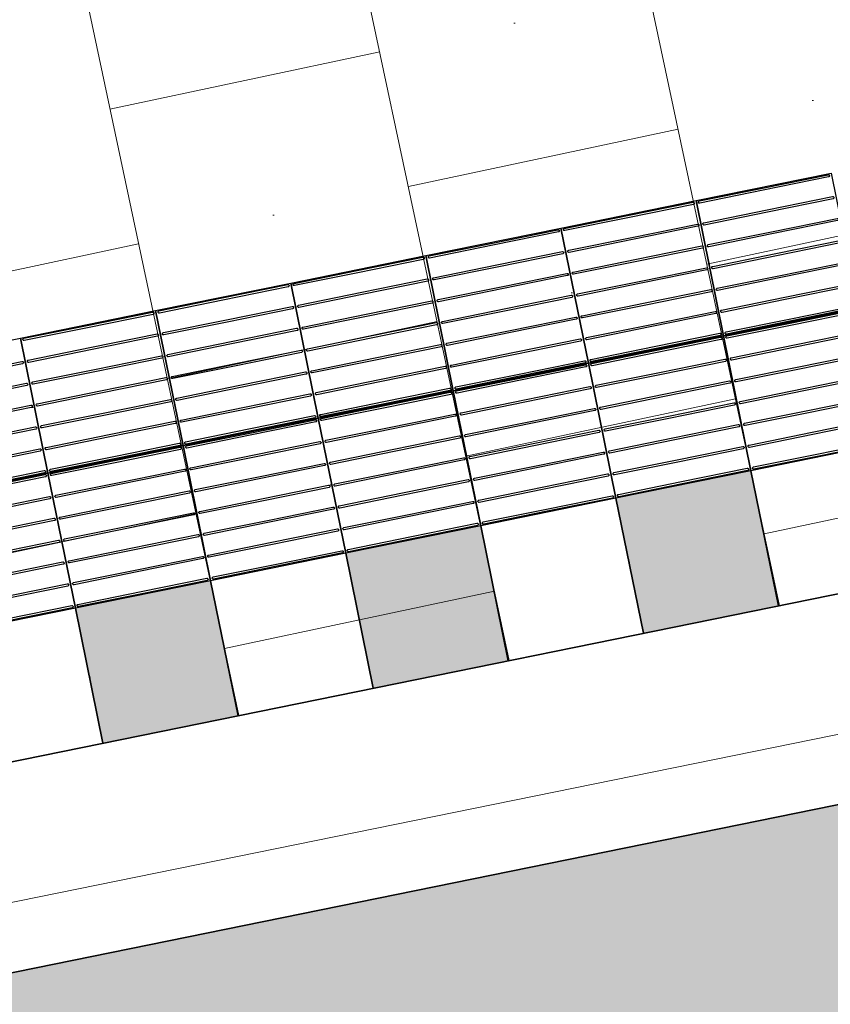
# Model space of a CAD drawing. Header units: metres. Extents: x 196651 to 397723, y 354703 to 710691.
# Tile 152 of 256: x 197851.53 to 197853.29, y 356145.35 to 356147.49. Entities that reach past the tile are written whole.
import ezdxf

# ---------------------------------------------------------------- set-up
doc = ezdxf.new("R2010")
doc.units = ezdxf.units.M
doc.header["$MEASUREMENT"] = 0
doc.linetypes.add('VH-RWSBAND_110X220', pattern=[24, 10, -2, 2, -2, 2, -2, 2, -2])
for name, color, linetype, lineweight in [('N-WE-VH-GOOT_TEGEL-G', 170, 'Continuous', 35), ('N-WE-VH-KANTOPSLUITING_BUSPERRONBAND-G', 6, 'VH-RWSBAND_110X220', 35), ('N-WE-VH-KANTVERHARDING-G', 1, 'Continuous', 5), ('N-WE-VH-VERHARDING_BETON-A-200', 253, 'Continuous', 5), ('N-WE-VH-VERHARDING_TEGEL-300X300X60-A', 252, 'Continuous', 18), ('N-WE-VH-VERHARDING_TEGEL-A', 252, 'Continuous', 5), ('N-WE-VH-VERKEERSTEGEL-GELEIDETEGEL-S', 5, 'Continuous', 25), ('N-WE-VH-VERKEERSTEGEL-TEGEL ZWART-WIT-S', 7, 'Continuous', 25)]:
    doc.layers.add(name, color=color, linetype=linetype, lineweight=lineweight)
doc.layers.add('X-XX-AL-HULPLIJNEN', color=4, linetype='Continuous', lineweight=25, plot=False)

# ---------------------------------------------------------------- blocks, each defined once
blk = doc.blocks.new('SVH-VERKEERSTEGEL_300X300_ZWART TEGEL_DYN')
h = blk.add_hatch(color=256)
h.dxf.hatch_style = 1
h.paths.add_polyline_path([(0, 0.3), (0, 0), (0.3, 0), (0.3, 0.3)])
at = {"flags": 128}
blk.add_lwpolyline([(0, 0.3), (0, 0), (0.3, 0), (0.3, 0.3)], close=True, dxfattribs=at)
blk = doc.blocks.new('SVH-VERKEERSTEGEL_300X300_WITTE TEGEL_DYN')
at = {"flags": 128}
blk.add_lwpolyline([(0, 0.3), (0, 0), (0.3, 0), (0.3, 0.3)], close=True, dxfattribs=at)
blk = doc.blocks.new('*U382')
for name, p in [('SVH-VERKEERSTEGEL_300X300_WITTE TEGEL_DYN', (17.4, 0)), ('SVH-VERKEERSTEGEL_300X300_ZWART TEGEL_DYN', (17.7, 0)), ('SVH-VERKEERSTEGEL_300X300_WITTE TEGEL_DYN', (18, 0)), ('SVH-VERKEERSTEGEL_300X300_ZWART TEGEL_DYN', (18.3, 0)), ('SVH-VERKEERSTEGEL_300X300_WITTE TEGEL_DYN', (18.6, 0)), ('SVH-VERKEERSTEGEL_300X300_ZWART TEGEL_DYN', (18.9, 0)), ('SVH-VERKEERSTEGEL_300X300_WITTE TEGEL_DYN', (19.2, 0))]:
    blk.add_blockref(name, p)
blk = doc.blocks.new('*U383')
at = {"flags": 128}
for points in [[(17.4, 0.3), (17.4, 0.6), (17.7, 0.6), (17.7, 0.3)], [(17.7, 0.3), (17.7, 0.6), (18, 0.6), (18, 0.3)], [(18, 0.3), (18, 0.6), (18.3, 0.6), (18.3, 0.3)], [(18.3, 0.3), (18.3, 0.6), (18.6, 0.6), (18.6, 0.3)], [(18.6, 0.3), (18.6, 0.6), (18.9, 0.6), (18.9, 0.3)], [(18.9, 0.3), (18.9, 0.6), (19.2, 0.6), (19.2, 0.3)], [(19.2, 0.3), (19.2, 0.6), (19.5, 0.6), (19.5, 0.3)], [(17.4, 0), (17.4, 0.3), (17.7, 0.3), (17.7, 0)], [(17.7, 0), (17.7, 0.3), (18, 0.3), (18, 0)], [(18, 0), (18, 0.3), (18.3, 0.3), (18.3, 0)], [(18.3, 0), (18.3, 0.3), (18.6, 0.3), (18.6, 0)], [(18.6, 0), (18.6, 0.3), (18.9, 0.3), (18.9, 0)], [(18.9, 0), (18.9, 0.3), (19.2, 0.3), (19.2, 0)], [(19.2, 0), (19.2, 0.3), (19.5, 0.3), (19.5, 0)]]:
    blk.add_lwpolyline(points, close=True, dxfattribs=at)
for points in [[(17.7045, 0.5955, -0.414214), (17.707, 0.598), (17.8475, 0.598)], [(17.8475, 0.593), (17.707, 0.593, -0.414214), (17.7045, 0.5955), (17.7045, 0.5955)], [(17.8475, 0.598), (17.993, 0.598, -0.414214), (17.9955, 0.5955), (17.9955, 0.5955, -0.414214), (17.993, 0.593), (17.8475, 0.593)], [(18.0045, 0.5955, -0.414214), (18.007, 0.598), (18.1475, 0.598)], [(18.1475, 0.593), (18.007, 0.593, -0.414214), (18.0045, 0.5955), (18.0045, 0.5955)], [(18.1475, 0.598), (18.293, 0.598, -0.414214), (18.2955, 0.5955), (18.2955, 0.5955, -0.414214), (18.293, 0.593), (18.1475, 0.593)], [(18.3045, 0.5955, -0.414214), (18.307, 0.598), (18.4475, 0.598)], [(18.4475, 0.593), (18.307, 0.593, -0.414214), (18.3045, 0.5955), (18.3045, 0.5955)], [(18.4475, 0.598), (18.593, 0.598, -0.414214), (18.5955, 0.5955), (18.5955, 0.5955, -0.414214), (18.593, 0.593), (18.4475, 0.593)], [(18.6045, 0.5955, -0.414214), (18.607, 0.598), (18.7475, 0.598)], [(18.7475, 0.593), (18.607, 0.593, -0.414214), (18.6045, 0.5955), (18.6045, 0.5955)], [(18.7475, 0.598), (18.893, 0.598, -0.414214), (18.8955, 0.5955), (18.8955, 0.5955, -0.414214), (18.893, 0.593), (18.7475, 0.593)], [(18.9045, 0.5955, -0.414214), (18.907, 0.598), (19.0475, 0.598)], [(19.0475, 0.593), (18.907, 0.593, -0.414214), (18.9045, 0.5955), (18.9045, 0.5955)], [(19.0475, 0.598), (19.193, 0.598, -0.414214), (19.1955, 0.5955), (19.1955, 0.5955, -0.414214), (19.193, 0.593), (19.0475, 0.593)], [(19.2045, 0.5955, -0.414214), (19.207, 0.598), (19.3475, 0.598)], [(19.3475, 0.593), (19.207, 0.593, -0.414214), (19.2045, 0.5955), (19.2045, 0.5955)], [(19.3475, 0.598), (19.493, 0.598, -0.414214), (19.4955, 0.5955), (19.4955, 0.5955, -0.414214), (19.493, 0.593), (19.3475, 0.593)], [(17.5475, 0.5495), (17.693, 0.5495, -0.414214), (17.6955, 0.547), (17.6955, 0.547, -0.414214), (17.693, 0.5445), (17.5475, 0.5445)], [(17.7045, 0.547, -0.414214), (17.707, 0.5495), (17.8475, 0.5495)], [(17.8475, 0.5445), (17.707, 0.5445, -0.414214), (17.7045, 0.547), (17.7045, 0.547)], [(17.8475, 0.5495), (17.993, 0.5495, -0.414214), (17.9955, 0.547), (17.9955, 0.547, -0.414214), (17.993, 0.5445), (17.8475, 0.5445)], [(18.0045, 0.547, -0.414214), (18.007, 0.5495), (18.1475, 0.5495)], [(18.1475, 0.5445), (18.007, 0.5445, -0.414214), (18.0045, 0.547), (18.0045, 0.547)], [(18.1475, 0.5495), (18.293, 0.5495, -0.414214), (18.2955, 0.547), (18.2955, 0.547, -0.414214), (18.293, 0.5445), (18.1475, 0.5445)], [(18.3045, 0.547, -0.414214), (18.307, 0.5495), (18.4475, 0.5495)], [(18.4475, 0.5445), (18.307, 0.5445, -0.414214), (18.3045, 0.547), (18.3045, 0.547)], [(18.4475, 0.5495), (18.593, 0.5495, -0.414214), (18.5955, 0.547), (18.5955, 0.547, -0.414214), (18.593, 0.5445), (18.4475, 0.5445)], [(18.6045, 0.547, -0.414214), (18.607, 0.5495), (18.7475, 0.5495)], [(18.7475, 0.5445), (18.607, 0.5445, -0.414214), (18.6045, 0.547), (18.6045, 0.547)], [(18.7475, 0.5495), (18.893, 0.5495, -0.414214), (18.8955, 0.547), (18.8955, 0.547, -0.414214), (18.893, 0.5445), (18.7475, 0.5445)], [(18.9045, 0.547, -0.414214), (18.907, 0.5495), (19.0475, 0.5495)], [(19.0475, 0.5445), (18.907, 0.5445, -0.414214), (18.9045, 0.547), (18.9045, 0.547)], [(19.0475, 0.5495), (19.193, 0.5495, -0.414214), (19.1955, 0.547), (19.1955, 0.547, -0.414214), (19.193, 0.5445), (19.0475, 0.5445)], [(19.2045, 0.547, -0.414214), (19.207, 0.5495), (19.3475, 0.5495)], [(19.3475, 0.5445), (19.207, 0.5445, -0.414214), (19.2045, 0.547), (19.2045, 0.547)], [(19.3475, 0.5495), (19.493, 0.5495, -0.414214), (19.4955, 0.547), (19.4955, 0.547, -0.414214), (19.493, 0.5445), (19.3475, 0.5445)], [(17.5475, 0.501), (17.693, 0.501, -0.414214), (17.6955, 0.4985), (17.6955, 0.4985, -0.414214), (17.693, 0.496), (17.5475, 0.496)], [(17.7045, 0.4985, -0.414214), (17.707, 0.501), (17.8475, 0.501)], [(17.8475, 0.496), (17.707, 0.496, -0.414214), (17.7045, 0.4985), (17.7045, 0.4985)], [(17.8475, 0.501), (17.993, 0.501, -0.414214), (17.9955, 0.4985), (17.9955, 0.4985, -0.414214), (17.993, 0.496), (17.8475, 0.496)], [(18.0045, 0.4985, -0.414214), (18.007, 0.501), (18.1475, 0.501)], [(18.1475, 0.496), (18.007, 0.496, -0.414214), (18.0045, 0.4985), (18.0045, 0.4985)], [(18.1475, 0.501), (18.293, 0.501, -0.414214), (18.2955, 0.4985), (18.2955, 0.4985, -0.414214), (18.293, 0.496), (18.1475, 0.496)], [(18.3045, 0.4985, -0.414214), (18.307, 0.501), (18.4475, 0.501)], [(18.4475, 0.496), (18.307, 0.496, -0.414214), (18.3045, 0.4985), (18.3045, 0.4985)], [(18.4475, 0.501), (18.593, 0.501, -0.414214), (18.5955, 0.4985), (18.5955, 0.4985, -0.414214), (18.593, 0.496), (18.4475, 0.496)], [(18.6045, 0.4985, -0.414214), (18.607, 0.501), (18.7475, 0.501)], [(18.7475, 0.496), (18.607, 0.496, -0.414214), (18.6045, 0.4985), (18.6045, 0.4985)], [(18.7475, 0.501), (18.893, 0.501, -0.414214), (18.8955, 0.4985), (18.8955, 0.4985, -0.414214), (18.893, 0.496), (18.7475, 0.496)], [(18.9045, 0.4985, -0.414214), (18.907, 0.501), (19.0475, 0.501)], [(19.0475, 0.496), (18.907, 0.496, -0.414214), (18.9045, 0.4985), (18.9045, 0.4985)], [(19.0475, 0.501), (19.193, 0.501, -0.414214), (19.1955, 0.4985), (19.1955, 0.4985, -0.414214), (19.193, 0.496), (19.0475, 0.496)], [(19.2045, 0.4985, -0.414214), (19.207, 0.501), (19.3475, 0.501)], [(19.3475, 0.496), (19.207, 0.496, -0.414214), (19.2045, 0.4985), (19.2045, 0.4985)], [(19.3475, 0.501), (19.493, 0.501, -0.414214), (19.4955, 0.4985), (19.4955, 0.4985, -0.414214), (19.493, 0.496), (19.3475, 0.496)], [(17.5475, 0.4525), (17.693, 0.4525, -0.414214), (17.6955, 0.45), (17.6955, 0.45, -0.414214), (17.693, 0.4475), (17.5475, 0.4475)], [(17.7045, 0.45, -0.414214), (17.707, 0.4525), (17.8475, 0.4525)], [(17.8475, 0.4525), (17.993, 0.4525, -0.414214), (17.9955, 0.45), (17.9955, 0.45, -0.414214), (17.993, 0.4475), (17.8475, 0.4475)], [(18.0045, 0.45, -0.414214), (18.007, 0.4525), (18.1475, 0.4525)], [(18.1475, 0.4525), (18.293, 0.4525, -0.414214), (18.2955, 0.45), (18.2955, 0.45, -0.414214), (18.293, 0.4475), (18.1475, 0.4475)], [(18.3045, 0.45, -0.414214), (18.307, 0.4525), (18.4475, 0.4525)], [(18.4475, 0.4525), (18.593, 0.4525, -0.414214), (18.5955, 0.45), (18.5955, 0.45, -0.414214), (18.593, 0.4475), (18.4475, 0.4475)], [(18.6045, 0.45, -0.414214), (18.607, 0.4525), (18.7475, 0.4525)], [(18.7475, 0.4525), (18.893, 0.4525, -0.414214), (18.8955, 0.45), (18.8955, 0.45, -0.414214), (18.893, 0.4475), (18.7475, 0.4475)], [(18.9045, 0.45, -0.414214), (18.907, 0.4525), (19.0475, 0.4525)], [(19.0475, 0.4525), (19.193, 0.4525, -0.414214), (19.1955, 0.45), (19.1955, 0.45, -0.414214), (19.193, 0.4475), (19.0475, 0.4475)], [(19.2045, 0.45, -0.414214), (19.207, 0.4525), (19.3475, 0.4525)], [(19.3475, 0.4525), (19.493, 0.4525, -0.414214), (19.4955, 0.45), (19.4955, 0.45, -0.414214), (19.493, 0.4475), (19.3475, 0.4475)], [(17.8475, 0.4475), (17.707, 0.4475, -0.414214), (17.7045, 0.45), (17.7045, 0.45)], [(18.1475, 0.4475), (18.007, 0.4475, -0.414214), (18.0045, 0.45), (18.0045, 0.45)], [(18.4475, 0.4475), (18.307, 0.4475, -0.414214), (18.3045, 0.45), (18.3045, 0.45)], [(18.7475, 0.4475), (18.607, 0.4475, -0.414214), (18.6045, 0.45), (18.6045, 0.45)], [(19.0475, 0.4475), (18.907, 0.4475, -0.414214), (18.9045, 0.45), (18.9045, 0.45)], [(19.3475, 0.4475), (19.207, 0.4475, -0.414214), (19.2045, 0.45), (19.2045, 0.45)], [(17.5475, 0.404), (17.693, 0.404, -0.414214), (17.6955, 0.4015), (17.6955, 0.4015, -0.414214), (17.693, 0.399), (17.5475, 0.399)], [(17.7045, 0.4015, -0.414214), (17.707, 0.404), (17.8475, 0.404)], [(17.8475, 0.399), (17.707, 0.399, -0.414214), (17.7045, 0.4015), (17.7045, 0.4015)], [(17.8475, 0.404), (17.993, 0.404, -0.414214), (17.9955, 0.4015), (17.9955, 0.4015, -0.414214), (17.993, 0.399), (17.8475, 0.399)], [(18.0045, 0.4015, -0.414214), (18.007, 0.404), (18.1475, 0.404)], [(18.1475, 0.399), (18.007, 0.399, -0.414214), (18.0045, 0.4015), (18.0045, 0.4015)], [(18.1475, 0.404), (18.293, 0.404, -0.414214), (18.2955, 0.4015), (18.2955, 0.4015, -0.414214), (18.293, 0.399), (18.1475, 0.399)], [(18.3045, 0.4015, -0.414214), (18.307, 0.404), (18.4475, 0.404)], [(18.4475, 0.399), (18.307, 0.399, -0.414214), (18.3045, 0.4015), (18.3045, 0.4015)], [(18.4475, 0.404), (18.593, 0.404, -0.414214), (18.5955, 0.4015), (18.5955, 0.4015, -0.414214), (18.593, 0.399), (18.4475, 0.399)], [(18.6045, 0.4015, -0.414214), (18.607, 0.404), (18.7475, 0.404)], [(18.7475, 0.399), (18.607, 0.399, -0.414214), (18.6045, 0.4015), (18.6045, 0.4015)], [(18.7475, 0.404), (18.893, 0.404, -0.414214), (18.8955, 0.4015), (18.8955, 0.4015, -0.414214), (18.893, 0.399), (18.7475, 0.399)], [(18.9045, 0.4015, -0.414214), (18.907, 0.404), (19.0475, 0.404)], [(19.0475, 0.399), (18.907, 0.399, -0.414214), (18.9045, 0.4015), (18.9045, 0.4015)], [(19.0475, 0.404), (19.193, 0.404, -0.414214), (19.1955, 0.4015), (19.1955, 0.4015, -0.414214), (19.193, 0.399), (19.0475, 0.399)], [(19.2045, 0.4015, -0.414214), (19.207, 0.404), (19.3475, 0.404)], [(19.3475, 0.399), (19.207, 0.399, -0.414214), (19.2045, 0.4015), (19.2045, 0.4015)], [(19.3475, 0.404), (19.493, 0.404, -0.414214), (19.4955, 0.4015), (19.4955, 0.4015, -0.414214), (19.493, 0.399), (19.3475, 0.399)], [(17.5475, 0.3555), (17.693, 0.3555, -0.414214), (17.6955, 0.353), (17.6955, 0.353, -0.414214), (17.693, 0.3505), (17.5475, 0.3505)], [(17.7045, 0.353, -0.414214), (17.707, 0.3555), (17.8475, 0.3555)], [(17.8475, 0.3505), (17.707, 0.3505, -0.414214), (17.7045, 0.353), (17.7045, 0.353)], [(17.8475, 0.3555), (17.993, 0.3555, -0.414214), (17.9955, 0.353), (17.9955, 0.353, -0.414214), (17.993, 0.3505), (17.8475, 0.3505)], [(18.0045, 0.353, -0.414214), (18.007, 0.3555), (18.1475, 0.3555)], [(18.1475, 0.3505), (18.007, 0.3505, -0.414214), (18.0045, 0.353), (18.0045, 0.353)], [(18.1475, 0.3555), (18.293, 0.3555, -0.414214), (18.2955, 0.353), (18.2955, 0.353, -0.414214), (18.293, 0.3505), (18.1475, 0.3505)], [(18.3045, 0.353, -0.414214), (18.307, 0.3555), (18.4475, 0.3555)], [(18.4475, 0.3505), (18.307, 0.3505, -0.414214), (18.3045, 0.353), (18.3045, 0.353)], [(18.4475, 0.3555), (18.593, 0.3555, -0.414214), (18.5955, 0.353), (18.5955, 0.353, -0.414214), (18.593, 0.3505), (18.4475, 0.3505)], [(18.6045, 0.353, -0.414214), (18.607, 0.3555), (18.7475, 0.3555)], [(18.7475, 0.3505), (18.607, 0.3505, -0.414214), (18.6045, 0.353), (18.6045, 0.353)], [(18.7475, 0.3555), (18.893, 0.3555, -0.414214), (18.8955, 0.353), (18.8955, 0.353, -0.414214), (18.893, 0.3505), (18.7475, 0.3505)], [(18.9045, 0.353, -0.414214), (18.907, 0.3555), (19.0475, 0.3555)], [(19.0475, 0.3505), (18.907, 0.3505, -0.414214), (18.9045, 0.353), (18.9045, 0.353)], [(19.0475, 0.3555), (19.193, 0.3555, -0.414214), (19.1955, 0.353), (19.1955, 0.353, -0.414214), (19.193, 0.3505), (19.0475, 0.3505)], [(19.2045, 0.353, -0.414214), (19.207, 0.3555), (19.3475, 0.3555)], [(19.3475, 0.3505), (19.207, 0.3505, -0.414214), (19.2045, 0.353), (19.2045, 0.353)], [(19.3475, 0.3555), (19.493, 0.3555, -0.414214), (19.4955, 0.353), (19.4955, 0.353, -0.414214), (19.493, 0.3505), (19.3475, 0.3505)], [(17.5475, 0.307), (17.693, 0.307, -0.414214), (17.6955, 0.3045), (17.6955, 0.3045, -0.414214), (17.693, 0.302), (17.5475, 0.302)], [(17.7045, 0.3045, -0.414214), (17.707, 0.307), (17.8475, 0.307)], [(17.8475, 0.302), (17.707, 0.302, -0.414214), (17.7045, 0.3045), (17.7045, 0.3045)], [(17.8475, 0.307), (17.993, 0.307, -0.414214), (17.9955, 0.3045), (17.9955, 0.3045, -0.414214), (17.993, 0.302), (17.8475, 0.302)], [(18.0045, 0.3045, -0.414214), (18.007, 0.307), (18.1475, 0.307)], [(18.1475, 0.302), (18.007, 0.302, -0.414214), (18.0045, 0.3045), (18.0045, 0.3045)], [(18.1475, 0.307), (18.293, 0.307, -0.414214), (18.2955, 0.3045), (18.2955, 0.3045, -0.414214), (18.293, 0.302), (18.1475, 0.302)], [(18.3045, 0.3045, -0.414214), (18.307, 0.307), (18.4475, 0.307)], [(18.4475, 0.302), (18.307, 0.302, -0.414214), (18.3045, 0.3045), (18.3045, 0.3045)], [(18.4475, 0.307), (18.593, 0.307, -0.414214), (18.5955, 0.3045), (18.5955, 0.3045, -0.414214), (18.593, 0.302), (18.4475, 0.302)], [(18.6045, 0.3045, -0.414214), (18.607, 0.307), (18.7475, 0.307)], [(18.7475, 0.302), (18.607, 0.302, -0.414214), (18.6045, 0.3045), (18.6045, 0.3045)], [(18.7475, 0.307), (18.893, 0.307, -0.414214), (18.8955, 0.3045), (18.8955, 0.3045, -0.414214), (18.893, 0.302), (18.7475, 0.302)], [(18.9045, 0.3045, -0.414214), (18.907, 0.307), (19.0475, 0.307)], [(19.0475, 0.302), (18.907, 0.302, -0.414214), (18.9045, 0.3045), (18.9045, 0.3045)], [(19.0475, 0.307), (19.193, 0.307, -0.414214), (19.1955, 0.3045), (19.1955, 0.3045, -0.414214), (19.193, 0.302), (19.0475, 0.302)], [(19.2045, 0.3045, -0.414214), (19.207, 0.307), (19.3475, 0.307)], [(19.3475, 0.302), (19.207, 0.302, -0.414214), (19.2045, 0.3045), (19.2045, 0.3045)], [(19.3475, 0.307), (19.493, 0.307, -0.414214), (19.4955, 0.3045), (19.4955, 0.3045, -0.414214), (19.493, 0.302), (19.3475, 0.302)], [(17.5475, 0.298), (17.693, 0.298, -0.414214), (17.6955, 0.2955), (17.6955, 0.2955, -0.414214), (17.693, 0.293), (17.5475, 0.293)], [(17.7045, 0.2955, -0.414214), (17.707, 0.298), (17.8475, 0.298)], [(17.8475, 0.293), (17.707, 0.293, -0.414214), (17.7045, 0.2955), (17.7045, 0.2955)], [(17.8475, 0.298), (17.993, 0.298, -0.414214), (17.9955, 0.2955), (17.9955, 0.2955, -0.414214), (17.993, 0.293), (17.8475, 0.293)], [(18.0045, 0.2955, -0.414214), (18.007, 0.298), (18.1475, 0.298)], [(18.1475, 0.293), (18.007, 0.293, -0.414214), (18.0045, 0.2955), (18.0045, 0.2955)], [(18.1475, 0.298), (18.293, 0.298, -0.414214), (18.2955, 0.2955), (18.2955, 0.2955, -0.414214), (18.293, 0.293), (18.1475, 0.293)], [(18.3045, 0.2955, -0.414214), (18.307, 0.298), (18.4475, 0.298)], [(18.4475, 0.293), (18.307, 0.293, -0.414214), (18.3045, 0.2955), (18.3045, 0.2955)], [(18.4475, 0.298), (18.593, 0.298, -0.414214), (18.5955, 0.2955), (18.5955, 0.2955, -0.414214), (18.593, 0.293), (18.4475, 0.293)], [(18.6045, 0.2955, -0.414214), (18.607, 0.298), (18.7475, 0.298)], [(18.7475, 0.293), (18.607, 0.293, -0.414214), (18.6045, 0.2955), (18.6045, 0.2955)], [(18.7475, 0.298), (18.893, 0.298, -0.414214), (18.8955, 0.2955), (18.8955, 0.2955, -0.414214), (18.893, 0.293), (18.7475, 0.293)], [(18.9045, 0.2955, -0.414214), (18.907, 0.298), (19.0475, 0.298)], [(19.0475, 0.293), (18.907, 0.293, -0.414214), (18.9045, 0.2955), (18.9045, 0.2955)], [(19.0475, 0.298), (19.193, 0.298, -0.414214), (19.1955, 0.2955), (19.1955, 0.2955, -0.414214), (19.193, 0.293), (19.0475, 0.293)], [(19.2045, 0.2955, -0.414214), (19.207, 0.298), (19.3475, 0.298)], [(19.3475, 0.293), (19.207, 0.293, -0.414214), (19.2045, 0.2955), (19.2045, 0.2955)], [(19.3475, 0.298), (19.493, 0.298, -0.414214), (19.4955, 0.2955), (19.4955, 0.2955, -0.414214), (19.493, 0.293), (19.3475, 0.293)], [(17.5475, 0.2495), (17.693, 0.2495, -0.414214), (17.6955, 0.247), (17.6955, 0.247, -0.414214), (17.693, 0.2445), (17.5475, 0.2445)], [(17.7045, 0.247, -0.414214), (17.707, 0.2495), (17.8475, 0.2495)], [(17.8475, 0.2445), (17.707, 0.2445, -0.414214), (17.7045, 0.247), (17.7045, 0.247)], [(17.8475, 0.2495), (17.993, 0.2495, -0.414214), (17.9955, 0.247), (17.9955, 0.247, -0.414214), (17.993, 0.2445), (17.8475, 0.2445)], [(18.0045, 0.247, -0.414214), (18.007, 0.2495), (18.1475, 0.2495)], [(18.1475, 0.2445), (18.007, 0.2445, -0.414214), (18.0045, 0.247), (18.0045, 0.247)], [(18.1475, 0.2495), (18.293, 0.2495, -0.414214), (18.2955, 0.247), (18.2955, 0.247, -0.414214), (18.293, 0.2445), (18.1475, 0.2445)], [(18.3045, 0.247, -0.414214), (18.307, 0.2495), (18.4475, 0.2495)], [(18.4475, 0.2445), (18.307, 0.2445, -0.414214), (18.3045, 0.247), (18.3045, 0.247)], [(18.4475, 0.2495), (18.593, 0.2495, -0.414214), (18.5955, 0.247), (18.5955, 0.247, -0.414214), (18.593, 0.2445), (18.4475, 0.2445)], [(18.6045, 0.247, -0.414214), (18.607, 0.2495), (18.7475, 0.2495)], [(18.7475, 0.2445), (18.607, 0.2445, -0.414214), (18.6045, 0.247), (18.6045, 0.247)], [(18.7475, 0.2495), (18.893, 0.2495, -0.414214), (18.8955, 0.247), (18.8955, 0.247, -0.414214), (18.893, 0.2445), (18.7475, 0.2445)], [(18.9045, 0.247, -0.414214), (18.907, 0.2495), (19.0475, 0.2495)], [(19.0475, 0.2445), (18.907, 0.2445, -0.414214), (18.9045, 0.247), (18.9045, 0.247)], [(19.0475, 0.2495), (19.193, 0.2495, -0.414214), (19.1955, 0.247), (19.1955, 0.247, -0.414214), (19.193, 0.2445), (19.0475, 0.2445)], [(19.2045, 0.247, -0.414214), (19.207, 0.2495), (19.3475, 0.2495)], [(19.3475, 0.2445), (19.207, 0.2445, -0.414214), (19.2045, 0.247), (19.2045, 0.247)], [(19.3475, 0.2495), (19.493, 0.2495, -0.414214), (19.4955, 0.247), (19.4955, 0.247, -0.414214), (19.493, 0.2445), (19.3475, 0.2445)], [(17.5475, 0.201), (17.693, 0.201, -0.414214), (17.6955, 0.1985), (17.6955, 0.1985, -0.414214), (17.693, 0.196), (17.5475, 0.196)], [(17.7045, 0.1985, -0.414214), (17.707, 0.201), (17.8475, 0.201)], [(17.8475, 0.196), (17.707, 0.196, -0.414214), (17.7045, 0.1985), (17.7045, 0.1985)], [(17.8475, 0.201), (17.993, 0.201, -0.414214), (17.9955, 0.1985), (17.9955, 0.1985, -0.414214), (17.993, 0.196), (17.8475, 0.196)], [(18.0045, 0.1985, -0.414214), (18.007, 0.201), (18.1475, 0.201)], [(18.1475, 0.196), (18.007, 0.196, -0.414214), (18.0045, 0.1985), (18.0045, 0.1985)], [(18.1475, 0.201), (18.293, 0.201, -0.414214), (18.2955, 0.1985), (18.2955, 0.1985, -0.414214), (18.293, 0.196), (18.1475, 0.196)], [(18.3045, 0.1985, -0.414214), (18.307, 0.201), (18.4475, 0.201)], [(18.4475, 0.196), (18.307, 0.196, -0.414214), (18.3045, 0.1985), (18.3045, 0.1985)], [(18.4475, 0.201), (18.593, 0.201, -0.414214), (18.5955, 0.1985), (18.5955, 0.1985, -0.414214), (18.593, 0.196), (18.4475, 0.196)], [(18.6045, 0.1985, -0.414214), (18.607, 0.201), (18.7475, 0.201)], [(18.7475, 0.196), (18.607, 0.196, -0.414214), (18.6045, 0.1985), (18.6045, 0.1985)], [(18.7475, 0.201), (18.893, 0.201, -0.414214), (18.8955, 0.1985), (18.8955, 0.1985, -0.414214), (18.893, 0.196), (18.7475, 0.196)], [(18.9045, 0.1985, -0.414214), (18.907, 0.201), (19.0475, 0.201)], [(19.0475, 0.196), (18.907, 0.196, -0.414214), (18.9045, 0.1985), (18.9045, 0.1985)], [(19.0475, 0.201), (19.193, 0.201, -0.414214), (19.1955, 0.1985), (19.1955, 0.1985, -0.414214), (19.193, 0.196), (19.0475, 0.196)], [(19.2045, 0.1985, -0.414214), (19.207, 0.201), (19.3475, 0.201)], [(19.3475, 0.196), (19.207, 0.196, -0.414214), (19.2045, 0.1985), (19.2045, 0.1985)], [(19.3475, 0.201), (19.493, 0.201, -0.414214), (19.4955, 0.1985), (19.4955, 0.1985, -0.414214), (19.493, 0.196), (19.3475, 0.196)], [(17.5475, 0.1525), (17.693, 0.1525, -0.414214), (17.6955, 0.15), (17.6955, 0.15, -0.414214), (17.693, 0.1475), (17.5475, 0.1475)], [(17.7045, 0.15, -0.414214), (17.707, 0.1525), (17.8475, 0.1525)], [(17.8475, 0.1525), (17.993, 0.1525, -0.414214), (17.9955, 0.15), (17.9955, 0.15, -0.414214), (17.993, 0.1475), (17.8475, 0.1475)], [(18.0045, 0.15, -0.414214), (18.007, 0.1525), (18.1475, 0.1525)], [(18.1475, 0.1525), (18.293, 0.1525, -0.414214), (18.2955, 0.15), (18.2955, 0.15, -0.414214), (18.293, 0.1475), (18.1475, 0.1475)], [(18.3045, 0.15, -0.414214), (18.307, 0.1525), (18.4475, 0.1525)], [(18.4475, 0.1525), (18.593, 0.1525, -0.414214), (18.5955, 0.15), (18.5955, 0.15, -0.414214), (18.593, 0.1475), (18.4475, 0.1475)], [(18.6045, 0.15, -0.414214), (18.607, 0.1525), (18.7475, 0.1525)], [(18.7475, 0.1525), (18.893, 0.1525, -0.414214), (18.8955, 0.15), (18.8955, 0.15, -0.414214), (18.893, 0.1475), (18.7475, 0.1475)], [(18.9045, 0.15, -0.414214), (18.907, 0.1525), (19.0475, 0.1525)], [(19.0475, 0.1525), (19.193, 0.1525, -0.414214), (19.1955, 0.15), (19.1955, 0.15, -0.414214), (19.193, 0.1475), (19.0475, 0.1475)], [(19.2045, 0.15, -0.414214), (19.207, 0.1525), (19.3475, 0.1525)], [(19.3475, 0.1525), (19.493, 0.1525, -0.414214), (19.4955, 0.15), (19.4955, 0.15, -0.414214), (19.493, 0.1475), (19.3475, 0.1475)], [(17.8475, 0.1475), (17.707, 0.1475, -0.414214), (17.7045, 0.15), (17.7045, 0.15)], [(18.1475, 0.1475), (18.007, 0.1475, -0.414214), (18.0045, 0.15), (18.0045, 0.15)], [(18.4475, 0.1475), (18.307, 0.1475, -0.414214), (18.3045, 0.15), (18.3045, 0.15)], [(18.7475, 0.1475), (18.607, 0.1475, -0.414214), (18.6045, 0.15), (18.6045, 0.15)], [(19.0475, 0.1475), (18.907, 0.1475, -0.414214), (18.9045, 0.15), (18.9045, 0.15)], [(19.3475, 0.1475), (19.207, 0.1475, -0.414214), (19.2045, 0.15), (19.2045, 0.15)], [(17.5475, 0.104), (17.693, 0.104, -0.414214), (17.6955, 0.1015), (17.6955, 0.1015, -0.414214), (17.693, 0.099), (17.5475, 0.099)], [(17.7045, 0.1015, -0.414214), (17.707, 0.104), (17.8475, 0.104)], [(17.8475, 0.099), (17.707, 0.099, -0.414214), (17.7045, 0.1015), (17.7045, 0.1015)], [(17.8475, 0.104), (17.993, 0.104, -0.414214), (17.9955, 0.1015), (17.9955, 0.1015, -0.414214), (17.993, 0.099), (17.8475, 0.099)], [(18.0045, 0.1015, -0.414214), (18.007, 0.104), (18.1475, 0.104)], [(18.1475, 0.099), (18.007, 0.099, -0.414214), (18.0045, 0.1015), (18.0045, 0.1015)], [(18.1475, 0.104), (18.293, 0.104, -0.414214), (18.2955, 0.1015), (18.2955, 0.1015, -0.414214), (18.293, 0.099), (18.1475, 0.099)], [(18.3045, 0.1015, -0.414214), (18.307, 0.104), (18.4475, 0.104)], [(18.4475, 0.099), (18.307, 0.099, -0.414214), (18.3045, 0.1015), (18.3045, 0.1015)], [(18.4475, 0.104), (18.593, 0.104, -0.414214), (18.5955, 0.1015), (18.5955, 0.1015, -0.414214), (18.593, 0.099), (18.4475, 0.099)], [(18.6045, 0.1015, -0.414214), (18.607, 0.104), (18.7475, 0.104)], [(18.7475, 0.099), (18.607, 0.099, -0.414214), (18.6045, 0.1015), (18.6045, 0.1015)], [(18.7475, 0.104), (18.893, 0.104, -0.414214), (18.8955, 0.1015), (18.8955, 0.1015, -0.414214), (18.893, 0.099), (18.7475, 0.099)], [(18.9045, 0.1015, -0.414214), (18.907, 0.104), (19.0475, 0.104)], [(19.0475, 0.099), (18.907, 0.099, -0.414214), (18.9045, 0.1015), (18.9045, 0.1015)], [(19.0475, 0.104), (19.193, 0.104, -0.414214), (19.1955, 0.1015), (19.1955, 0.1015, -0.414214), (19.193, 0.099), (19.0475, 0.099)], [(19.2045, 0.1015, -0.414214), (19.207, 0.104), (19.3475, 0.104)], [(19.3475, 0.099), (19.207, 0.099, -0.414214), (19.2045, 0.1015), (19.2045, 0.1015)], [(19.3475, 0.104), (19.493, 0.104, -0.414214), (19.4955, 0.1015), (19.4955, 0.1015, -0.414214), (19.493, 0.099), (19.3475, 0.099)], [(17.5475, 0.0555), (17.693, 0.0555, -0.414214), (17.6955, 0.053), (17.6955, 0.053, -0.414214), (17.693, 0.0505), (17.5475, 0.0505)], [(17.7045, 0.053, -0.414214), (17.707, 0.0555), (17.8475, 0.0555)], [(17.8475, 0.0505), (17.707, 0.0505, -0.414214), (17.7045, 0.053), (17.7045, 0.053)], [(17.8475, 0.0555), (17.993, 0.0555, -0.414214), (17.9955, 0.053), (17.9955, 0.053, -0.414214), (17.993, 0.0505), (17.8475, 0.0505)], [(18.0045, 0.053, -0.414214), (18.007, 0.0555), (18.1475, 0.0555)], [(18.1475, 0.0505), (18.007, 0.0505, -0.414214), (18.0045, 0.053), (18.0045, 0.053)], [(18.1475, 0.0555), (18.293, 0.0555, -0.414214), (18.2955, 0.053), (18.2955, 0.053, -0.414214), (18.293, 0.0505), (18.1475, 0.0505)], [(18.3045, 0.053, -0.414214), (18.307, 0.0555), (18.4475, 0.0555)], [(18.4475, 0.0505), (18.307, 0.0505, -0.414214), (18.3045, 0.053), (18.3045, 0.053)], [(18.4475, 0.0555), (18.593, 0.0555, -0.414214), (18.5955, 0.053), (18.5955, 0.053, -0.414214), (18.593, 0.0505), (18.4475, 0.0505)], [(18.6045, 0.053, -0.414214), (18.607, 0.0555), (18.7475, 0.0555)], [(18.7475, 0.0505), (18.607, 0.0505, -0.414214), (18.6045, 0.053), (18.6045, 0.053)], [(18.7475, 0.0555), (18.893, 0.0555, -0.414214), (18.8955, 0.053), (18.8955, 0.053, -0.414214), (18.893, 0.0505), (18.7475, 0.0505)], [(18.9045, 0.053, -0.414214), (18.907, 0.0555), (19.0475, 0.0555)], [(19.0475, 0.0505), (18.907, 0.0505, -0.414214), (18.9045, 0.053), (18.9045, 0.053)], [(19.0475, 0.0555), (19.193, 0.0555, -0.414214), (19.1955, 0.053), (19.1955, 0.053, -0.414214), (19.193, 0.0505), (19.0475, 0.0505)], [(19.2045, 0.053, -0.414214), (19.207, 0.0555), (19.3475, 0.0555)], [(19.3475, 0.0505), (19.207, 0.0505, -0.414214), (19.2045, 0.053), (19.2045, 0.053)], [(19.3475, 0.0555), (19.493, 0.0555, -0.414214), (19.4955, 0.053), (19.4955, 0.053, -0.414214), (19.493, 0.0505), (19.3475, 0.0505)], [(17.5475, 0.007), (17.693, 0.007, -0.414214), (17.6955, 0.0045), (17.6955, 0.0045, -0.414214), (17.693, 0.002), (17.5475, 0.002)], [(17.7045, 0.0045, -0.414214), (17.707, 0.007), (17.8475, 0.007)], [(17.8475, 0.002), (17.707, 0.002, -0.414214), (17.7045, 0.0045), (17.7045, 0.0045)], [(17.8475, 0.007), (17.993, 0.007, -0.414214), (17.9955, 0.0045), (17.9955, 0.0045, -0.414214), (17.993, 0.002), (17.8475, 0.002)], [(18.0045, 0.0045, -0.414214), (18.007, 0.007), (18.1475, 0.007)], [(18.1475, 0.002), (18.007, 0.002, -0.414214), (18.0045, 0.0045), (18.0045, 0.0045)], [(18.1475, 0.007), (18.293, 0.007, -0.414214), (18.2955, 0.0045), (18.2955, 0.0045, -0.414214), (18.293, 0.002), (18.1475, 0.002)], [(18.3045, 0.0045, -0.414214), (18.307, 0.007), (18.4475, 0.007)], [(18.4475, 0.002), (18.307, 0.002, -0.414214), (18.3045, 0.0045), (18.3045, 0.0045)], [(18.4475, 0.007), (18.593, 0.007, -0.414214), (18.5955, 0.0045), (18.5955, 0.0045, -0.414214), (18.593, 0.002), (18.4475, 0.002)], [(18.6045, 0.0045, -0.414214), (18.607, 0.007), (18.7475, 0.007)], [(18.7475, 0.002), (18.607, 0.002, -0.414214), (18.6045, 0.0045), (18.6045, 0.0045)], [(18.7475, 0.007), (18.893, 0.007, -0.414214), (18.8955, 0.0045), (18.8955, 0.0045, -0.414214), (18.893, 0.002), (18.7475, 0.002)], [(18.9045, 0.0045, -0.414214), (18.907, 0.007), (19.0475, 0.007)], [(19.0475, 0.002), (18.907, 0.002, -0.414214), (18.9045, 0.0045), (18.9045, 0.0045)], [(19.0475, 0.007), (19.193, 0.007, -0.414214), (19.1955, 0.0045), (19.1955, 0.0045, -0.414214), (19.193, 0.002), (19.0475, 0.002)], [(19.2045, 0.0045, -0.414214), (19.207, 0.007), (19.3475, 0.007)], [(19.3475, 0.002), (19.207, 0.002, -0.414214), (19.2045, 0.0045), (19.2045, 0.0045)], [(19.3475, 0.007), (19.493, 0.007, -0.414214), (19.4955, 0.0045), (19.4955, 0.0045, -0.414214), (19.493, 0.002), (19.3475, 0.002)]]:
    blk.add_lwpolyline(points, format="xyb", dxfattribs=at)

msp = doc.modelspace()

# ---------------------------------------------------------------- hatches: boundary and pattern name
at = {"layer": 'N-WE-VH-VERHARDING_BETON-A-200'}
h = msp.add_hatch(color=256, dxfattribs=at)
edge = h.paths.add_edge_path()
edge.add_line((197822.6379, 356135.4192), (197822.7565, 356135.09))
edge.add_arc((197870.0848, 356003.7576), 139.6, 96.178077, 109.817667, ccw=False)
edge.add_line((197855.0612, 356142.5468), (197859.0463, 356142.9782))
edge.add_arc((197871.3579, 356025.2547), 118.3656, 83.88402, 95.970322, ccw=False)
edge.add_line((197883.9687, 356142.9465), (197885.6665, 356142.762))
edge.add_line((197885.6665, 356142.762), (197889.5474, 356142.3403))
edge.add_line((197889.5474, 356142.3403), (197881.7497, 356143.902))
edge.add_arc((197862.1421, 356045.9961), 99.85, 78.675235, 80.789964)
edge.add_line((197878.1235, 356144.5588), (197860.9594, 356147.3419))
edge.add_line((197860.9594, 356147.3419), (197834.4786, 356141.9545))
edge.add_line((197834.4786, 356141.9545), (197822.6379, 356135.4192))
at = {"layer": 'N-WE-VH-VERHARDING_TEGEL-300X300X60-A'}
h = msp.add_hatch(dxfattribs=at)
h.set_pattern_fill('AVH-TEGEL_400X400_HALFST_STIP', color=256, scale=1.5, angle=102, pattern_type=2)
h.set_pattern_definition([(102, (198927.37624, 355545.38647), (-0.58688856, -0.12474701), []), (192, (198927.37624, 355545.38647), (0.12474701, -0.58688856), [0.6, -0.6]), (192, (198926.727, 355545.55516), (0.12474701, -0.58688856), [0.6, -0.6]), (102, (198927.0204, 355545.61754), (-0.64926207, 0.16869727), [0, -0.6])])
edge = h.paths.add_edge_path()
edge.add_line((197833.5687, 356143.5654), (197834.2935, 356142.2521))
edge.add_line((197834.2935, 356142.2521), (197834.3563, 356142.2868))
edge.add_line((197834.3563, 356142.2868), (197834.3863, 356142.2929))
edge.add_line((197834.3863, 356142.2929), (197834.3664, 356142.3909))
edge.add_line((197834.3664, 356142.3909), (197857.9568, 356147.1902))
edge.add_line((197857.9568, 356147.1902), (197857.9767, 356147.0925))
edge.add_arc((197857.6177, 356149.5758), 2.5092, 278.2256, 284.7653)
edge.add_line((197858.2572, 356147.1495), (197857.9809, 356148.5079))
edge.add_line((197857.9809, 356148.5079), (197856.939, 356148.4831))
edge.add_arc((197857.788, 356133.7776), 14.73, 93.30444, 95.04498)
edge.add_line((197856.4927, 356148.4505), (197851.0331, 356147.9685))
edge.add_arc((197855.911, 356080.2723), 67.8717, 94.121414, 95.665993)
edge.add_line((197849.2101, 356147.8124), (197848.2168, 356147.7065))
edge.add_arc((197855.911, 356080.2723), 67.8717, 96.509269, 99.873963)
edge.add_line((197844.2723, 356147.1387), (197843.2894, 356146.9601))
edge.add_arc((197855.911, 356080.2723), 67.8717, 100.717239, 102.254374)
edge.add_line((197841.5051, 356146.5976), (197836.5889, 356145.3569))
edge.add_arc((197843.5577, 356117.7427), 28.48, 104.16349, 111.07741)
edge.add_line((197833.3154, 356144.3172), (197833.5687, 356143.5654))
at = {"layer": 'N-WE-VH-VERHARDING_TEGEL-A'}
h = msp.add_hatch(dxfattribs=at)
h.set_pattern_fill('AVH-TEGEL_300X300_HALFST', color=256, scale=2, angle=200, style=0, pattern_type=2)
h.set_pattern_definition([(200, (0, 0), (-0.46120952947, -0.48711987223), [0.6, -0.6]), (290, (0, 0), (0.5638155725, 0.205212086), [])])
edge = h.paths.add_edge_path()
edge.add_line((197802.8211, 356136.1818), (197803.7989, 356133.9451))
edge.add_line((197803.7989, 356133.9451), (197830.7592, 356146.1091))
edge.add_arc((197843.5577, 356117.7427), 31.12, 104.16349, 114.28402, ccw=False)
edge.add_line((197835.9429, 356147.9167), (197840.9013, 356149.168))
edge.add_arc((197855.911, 356080.2723), 70.5117, 94.138868, 102.290458, ccw=False)
edge.add_line((197850.8219, 356150.6001), (197852.1146, 356150.7143))
edge.add_line((197852.1146, 356150.7143), (197851.907, 356152.413))
edge.add_arc((197855.911, 356080.2723), 72.2517, 93.176823, 102.313151)
edge.add_line((197840.503, 356150.862), (197836.691, 356149.9))
edge.add_line((197836.691, 356149.9), (197832.765, 356148.722))
edge.add_line((197832.765, 356148.722), (197828.92, 356147.396))
edge.add_line((197828.92, 356147.396), (197827.944, 356146.997))
edge.add_line((197827.944, 356146.997), (197824.464, 356145.647))
edge.add_line((197824.464, 356145.647), (197821.026, 356144.191))
edge.add_line((197821.026, 356144.191), (197813.186, 356140.73))
edge.add_line((197813.186, 356140.73), (197806.999, 356137.988))
edge.add_line((197806.999, 356137.988), (197802.8211, 356136.1818))

# ---------------------------------------------------------------- linework, layer by layer
at = {"layer": 'N-WE-VH-GOOT_TEGEL-G', "flags": 128}
msp.add_lwpolyline([(197730.2096, 356094.5881), (197737.0809, 356097.5981, -0.028855), (197742.8817, 356099.5606), (197753.8947, 356102.5912, 0.037053), (197760.4329, 356104.9231), (197776.874, 356112.1998, 0.049763), (197784.9734, 356116.7956), (197788.1912, 356119.0713, -0.049763), (197797.3613, 356124.2747), (197798.1421, 356124.6202), (197798.8731, 356124.9438), (197807.1042, 356128.5868), (197811.0107, 356130.3158), (197812.6439, 356131.0387, -0.003777), (197814.6768, 356131.9225), (197820.4685, 356134.2233, -0.000098), (197820.4788, 356134.2276), (197834.4786, 356141.9545), (197860.9594, 356147.3419), (197878.1235, 356144.5588, -0.009228)], format="xyb", dxfattribs=at)
at = {"layer": 'N-WE-VH-KANTOPSLUITING_BUSPERRONBAND-G', "linetype": 'Continuous', "flags": 128}
msp.add_lwpolyline([(197835.3463, 356142.5902), (197856.9769, 356146.9909)], dxfattribs=at)
at = {"layer": 'N-WE-VH-KANTVERHARDING-G', "flags": 128}
msp.add_lwpolyline([(197820.4131, 356134.3627), (197834.4262, 356142.0969), (197860.9564, 356147.4943)], dxfattribs=at)
at = {"layer": 'X-XX-AL-HULPLIJNEN'}
msp.add_circle((197870.338, 356126.8619), 23.7589, dxfattribs=at)

# ---------------------------------------------------------------- block references
at = {"layer": 'N-WE-VH-VERKEERSTEGEL-GELEIDETEGEL-S', "rotation": 11.49964297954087}
msp.add_blockref('*U383', (197834.3066, 356142.6849), dxfattribs=at)
at = {"layer": 'N-WE-VH-VERKEERSTEGEL-TEGEL ZWART-WIT-S', "rotation": 11.49964297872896}
msp.add_blockref('*U382', (197834.3664, 356142.3909), dxfattribs=at)

doc.saveas('drawing.dxf')
